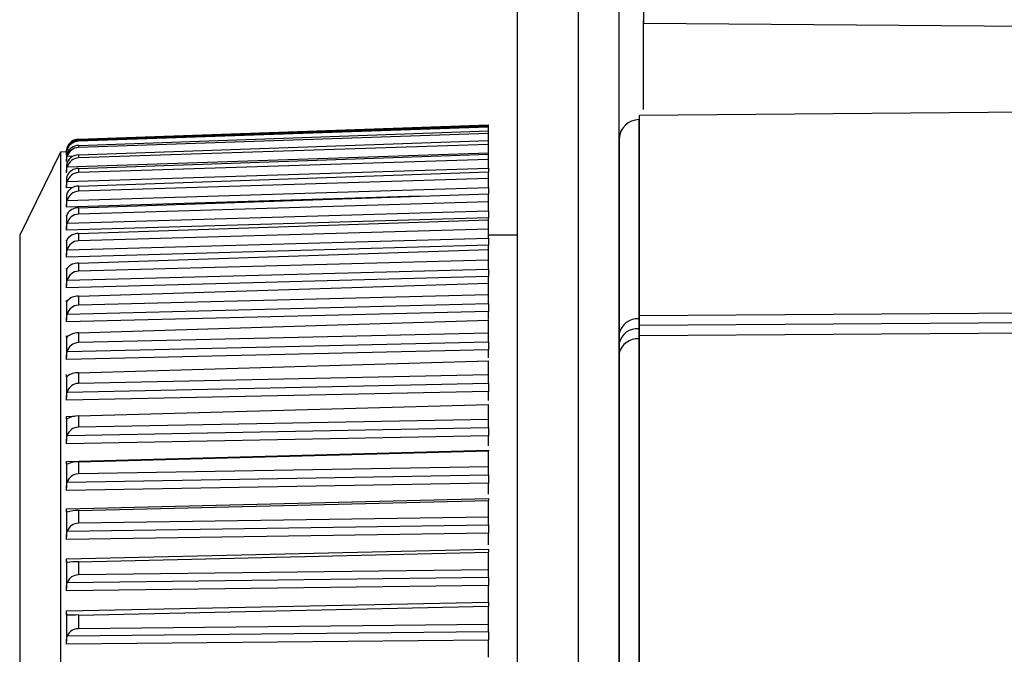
# Model space of a CAD drawing. Header units: millimetres. Extents: x -103 to 103, y -108 to 42.
# Tile 5 of 25: x -103 to -79, y -76 to -61. Entities that reach past the tile are written whole.
import ezdxf

# ---------------------------------------------------------------- set-up
doc = ezdxf.new("R2010")
doc.units = ezdxf.units.MM

msp = doc.modelspace()

# ---------------------------------------------------------------- linework, layer by layer
at = {"color": 7, "linetype": 'Continuous', "lineweight": 25}
for p, q in [((-91.2, -5), (-91.2, -106.5)), ((-89.7, -5), (-89.7, -106.5)), ((-88.1, -58.845), (-88.1, -60.706)), ((-88.1, -60.706), (-32.607, -61.148)), ((-34.7, -62.5), (-88.2, -62.967)), ((-88.2, -94.679), (-88.2, -62.967)), ((-101.96, -63.551), (-91.9, -63.199)), ((-101.96, -63.577), (-91.9, -63.223)), ((-91.9, -63.253), (-101.96, -63.6)), ((-91.9, -63.911), (-91.9, -63.199)), ((-88.2, -63.071), (-88.209, -63.071)), ((-101.96, -63.705), (-91.9, -63.348)), ((-91.9, -63.413), (-101.96, -63.753)), ((-101.96, -63.577), (-101.96, -63.6)), ((-101.96, -63.936), (-91.9, -63.579)), ((-91.9, -63.678), (-101.96, -64.01)), ((-101.96, -63.705), (-101.96, -63.753)), ((-88.699, -63.535), (-88.7, -63.535)), ((-88.7, -63.535), (-88.7, -106.465)), ((-88.699, -63.535), (-88.699, -68.319)), ((-102.401, -63.867), (-103.4, -65.902)), ((-102.25, -63.861), (-102.401, -63.867)), ((-102.401, -63.867), (-102.401, -106.133)), ((-102.25, -63.848), (-102.25, -63.857)), ((-102.25, -63.865), (-102.25, -63.911)), ((-102.25, -63.977), (-102.25, -64.076)), ((-102.234, -64.228), (-91.9, -63.888)), ((-101.96, -64.269), (-91.9, -63.914)), ((-101.96, -63.936), (-101.96, -64.01)), ((-91.9, -64.26), (-91.9, -63.914)), ((-102.25, -64.191), (-102.25, -64.343)), ((-91.9, -64.047), (-101.96, -64.369)), ((-102.234, -64.59), (-91.9, -64.26)), ((-101.96, -64.269), (-101.96, -64.369)), ((-101.96, -64.704), (-91.9, -64.352)), ((-91.9, -64.734), (-91.9, -64.352)), ((-102.25, -64.506), (-102.25, -64.711)), ((-91.9, -64.518), (-101.96, -64.829)), ((-101.96, -64.704), (-101.96, -64.829)), ((-102.25, -64.918), (-102.25, -64.912)), ((-102.25, -64.921), (-102.25, -65.177)), ((-102.234, -65.052), (-91.9, -64.734)), ((-101.96, -65.237), (-91.9, -64.89)), ((-91.9, -65.306), (-91.9, -64.89)), ((-91.9, -65.089), (-101.96, -65.387)), ((-102.25, -65.434), (-102.25, -65.74)), ((-102.234, -65.61), (-91.9, -65.306)), ((-101.96, -65.237), (-101.96, -65.387)), ((-91.9, -65.477), (-102.25, -65.782)), ((-101.96, -65.867), (-91.9, -65.527)), ((-91.9, -65.974), (-91.9, -65.477)), ((-103.4, -65.902), (-103.4, -104.098)), ((-91.9, -65.756), (-101.96, -66.04)), ((-101.96, -65.867), (-101.96, -66.04)), ((-91.2, -65.902), (-91.9, -65.902)), ((-102.25, -66.043), (-102.25, -66.397)), ((-91.9, -66.153), (-102.25, -66.444)), ((-102.234, -66.264), (-91.9, -65.974)), ((-91.9, -66.735), (-91.9, -66.153)), ((-101.96, -66.59), (-91.9, -66.258)), ((-91.9, -66.518), (-101.96, -66.786)), ((-101.96, -66.59), (-101.96, -66.786)), ((-102.25, -66.743), (-102.25, -67.145)), ((-102.234, -67.008), (-91.9, -66.735)), ((-91.9, -66.921), (-102.25, -67.195)), ((-101.96, -67.402), (-91.9, -67.08)), ((-91.9, -67.08), (-91.9, -66.921)), ((-91.9, -67.584), (-91.9, -67.08)), ((-91.9, -67.37), (-101.96, -67.621)), ((-102.25, -67.533), (-102.25, -67.979)), ((-102.234, -67.841), (-91.9, -67.584)), ((-101.96, -67.402), (-101.96, -67.621)), ((-88.2, -67.877), (-34.7, -67.514)), ((-91.9, -67.776), (-102.25, -68.033)), ((-91.9, -67.976), (-91.9, -67.776)), ((-34.7, -67.761), (-88.2, -68.119)), ((-101.96, -68.301), (-91.9, -67.99)), ((-91.9, -68.519), (-91.9, -67.99)), ((-88.209, -67.958), (-88.209, -68.199)), ((-88.2, -67.958), (-88.209, -67.958)), ((-34.7, -68.019), (-88.2, -68.371)), ((-101.96, -68.301), (-101.96, -68.54)), ((-91.9, -68.307), (-101.96, -68.54)), ((-88.209, -68.199), (-88.209, -68.45)), ((-88.2, -68.199), (-88.209, -68.199)), ((-102.25, -68.408), (-102.25, -68.897)), ((-102.234, -68.756), (-91.9, -68.519)), ((-88.2, -68.45), (-88.209, -68.45)), ((-91.9, -68.716), (-102.25, -68.954)), ((-91.9, -68.916), (-91.9, -68.716)), ((-88.699, -68.8), (-88.699, -106.465)), ((-101.96, -69.28), (-91.9, -68.983)), ((-91.9, -69.534), (-91.9, -68.983)), ((-101.96, -69.28), (-101.96, -69.539)), ((-102.25, -69.363), (-102.25, -69.893)), ((-102.234, -69.751), (-91.9, -69.534)), ((-91.9, -69.326), (-101.96, -69.539)), ((-91.9, -69.735), (-102.25, -69.953)), ((-91.9, -69.959), (-91.9, -69.735)), ((-101.96, -70.337), (-91.9, -70.054)), ((-91.9, -70.624), (-91.9, -70.054)), ((-102.25, -70.395), (-102.25, -70.963)), ((-101.96, -70.337), (-101.96, -70.614)), ((-91.9, -70.421), (-101.96, -70.614)), ((-102.234, -70.821), (-91.9, -70.624)), ((-91.9, -70.828), (-102.25, -71.025)), ((-91.9, -71.074), (-91.9, -70.828)), ((-102.25, -71.451), (-91.9, -71.177)), ((-101.96, -71.465), (-91.9, -71.197)), ((-91.9, -71.177), (-91.9, -71.194)), ((-91.9, -71.785), (-91.9, -71.197)), ((-101.96, -71.465), (-101.96, -71.759)), ((-102.25, -71.498), (-102.25, -72.101)), ((-91.9, -71.588), (-101.96, -71.759)), ((-102.234, -71.959), (-91.9, -71.785)), ((-91.9, -71.99), (-102.25, -72.166)), ((-91.9, -72.256), (-91.9, -71.99)), ((-102.25, -72.616), (-91.9, -72.359)), ((-101.96, -72.658), (-91.9, -72.408)), ((-91.9, -73.009), (-91.9, -72.408)), ((-102.25, -72.666), (-102.25, -73.301)), ((-101.96, -72.658), (-101.96, -72.968)), ((-91.9, -72.819), (-101.96, -72.968)), ((-102.234, -73.161), (-91.9, -73.009)), ((-91.9, -73.216), (-102.25, -73.369)), ((-91.9, -73.5), (-91.9, -73.216)), ((-102.25, -73.841), (-91.9, -73.603)), ((-102.25, -73.895), (-102.25, -74.559)), ((-101.96, -73.912), (-91.9, -73.68)), ((-91.9, -74.292), (-91.9, -73.68)), ((-101.96, -73.912), (-101.96, -74.236)), ((-91.9, -74.11), (-101.96, -74.236)), ((-102.234, -74.421), (-91.9, -74.292)), ((-91.9, -74.499), (-102.25, -74.628)), ((-91.9, -74.903), (-91.9, -74.499)), ((-102.25, -75.121), (-91.9, -74.903)), ((-101.96, -75.22), (-91.9, -75.007)), ((-91.9, -75.628), (-91.9, -75.007)), ((-102.25, -75.178), (-102.25, -75.868)), ((-101.96, -75.22), (-101.96, -75.557)), ((-91.9, -75.454), (-101.96, -75.557)), ((-91.9, -75.834), (-102.25, -75.938)), ((-102.234, -75.732), (-91.9, -75.628)), ((-91.9, -76.251), (-91.9, -75.834))]:
    msp.add_line(p, q, dxfattribs=at)
at = {"color": 8, "linetype": 'Continuous', "lineweight": 25}
for p, q in [((-102.234, -63.753), (-102.225, -63.752)), ((-102.234, -63.808), (-102.181, -63.806)), ((-102.234, -63.967), (-102.078, -63.961)), ((-102.103, -64.739), (-102.25, -64.744)), ((-93.599, -64.949), (-102.25, -65.215)), ((-102.25, -70.352), (-102.057, -70.347))]:
    msp.add_line(p, q, dxfattribs=at)
at = {"color": 8, "linetype": 'Continuous', "lineweight": 25, "flags": 128}
for points in [[(-88.209, -63.071), (-88.209, -63.071), (-88.209, -63.177), (-88.209, -63.488), (-88.209, -64.002), (-88.209, -64.713), (-88.209, -65.616), (-88.209, -66.701), (-88.209, -67.958)], [(-88.209, -68.45), (-88.209, -69.923), (-88.209, -71.537), (-88.209, -73.278), (-88.209, -75.13), (-88.209, -77.075)]]:
    msp.add_lwpolyline(points, dxfattribs=at)
at = {"color": 7, "linetype": 'Continuous', "lineweight": 25}
for centre, radius, start, end in [((-88.2, -63.571), 0.5, 91, 175.8611), ((-101.95, -63.85), 0.3, 91.9165, 160.9991), ((-101.952, -63.877), 0.299, 91.5271, 160.0627), ((-101.948, -63.9), 0.301, 92.42, 162.1612), ((-101.956, -64.004), 0.299, 90.9086, 158.4864), ((-101.946, -64.054), 0.301, 92.841, 163.1061), ((-101.959, -64.235), 0.299, 90.2418, 156.6297), ((-101.944, -64.312), 0.302, 93.1717, 163.85), ((-101.963, -64.57), 0.3, 89.5464, 154.4615), ((-101.942, -64.671), 0.303, 93.4065, 164.4056), ((-101.967, -65.007), 0.303, 88.8468, 151.9459), ((-101.942, -65.131), 0.303, 93.5414, 164.782), ((-101.97, -65.544), 0.308, 88.1729, 149.0431), ((-101.942, -65.689), 0.303, 93.5736, 164.9854), ((-101.974, -66.181), 0.315, 87.5607, 145.7096), ((-101.942, -66.342), 0.302, 93.5019, 165.0188), ((-101.977, -66.916), 0.326, 87.0519, 141.8998), ((-101.943, -67.087), 0.301, 93.3261, 164.882), ((-101.98, -67.746), 0.344, 86.6932, 137.5686), ((-101.945, -67.92), 0.3, 93.0472, 164.5719), ((-88.247, -68.42), 0.463, 85.2998, 167.3837), ((-101.983, -68.671), 0.37, 86.5335, 132.6757), ((-88.249, -68.658), 0.461, 84.9718, 167.2925), ((-101.947, -68.838), 0.299, 92.6675, 164.0823), ((-88.251, -68.909), 0.461, 84.7725, 166.3157), ((-101.985, -69.692), 0.412, 86.619, 127.192), ((-101.949, -69.836), 0.297, 92.1907, 163.4036), ((-101.986, -70.817), 0.48, 86.9858, 121.1082), ((-101.952, -70.91), 0.296, 91.6222, 162.5231), ((-101.985, -72.065), 0.601, 87.6498, 114.4466), ((-101.955, -72.053), 0.294, 90.9696, 161.4244), ((-101.981, -73.509), 0.851, 88.5961, 107.2706), ((-101.959, -73.261), 0.292, 90.2427, 160.0872), ((-101.967, -75.499), 1.587, 89.7717, 99.6925), ((-101.963, -74.527), 0.291, 89.4547, 158.4875), ((-101.582, -95.203), 19.987, 91.0856, 91.87), ((-101.967, -75.847), 0.29, 88.6222, 156.5966)]:
    msp.add_arc(centre, radius, start, end, dxfattribs=at)
for points, knots in [([(-88.7, -60.07), (-88.7, -60.093), (-88.7, -60.17), (-88.7, -60.328), (-88.7, -60.544), (-88.7, -60.76), (-88.7, -61.012), (-88.7, -61.506), (-88.7, -62.262), (-88.7, -63.144), (-88.7, -63.535)], [0, 0, 0, 0, 0.056027, 0.187414, 0.262453, 0.345604, 0.436727, 0.514775, 0.784544, 1, 1, 1, 1]), ([(-88.1, -62.819), (-88.1, -62.473), (-88.1, -61.758), (-88.1, -61.023), (-88.1, -60.769), (-88.1, -60.643)], [0, 0, 0, 0, 0.318433, 0.659217, 1, 1, 1, 1]), ([(-102.25, -63.848), (-102.25, -63.845), (-102.25, -63.837), (-102.249, -63.82), (-102.247, -63.802), (-102.242, -63.78), (-102.238, -63.764), (-102.234, -63.753)], [0, 0, 0, 0, 0.184118, 0.401728, 0.611047, 0.715445, 1, 1, 1, 1]), ([(-102.234, -63.775), (-102.237, -63.783), (-102.242, -63.799), (-102.246, -63.821), (-102.249, -63.84), (-102.25, -63.855), (-102.25, -63.862), (-102.25, -63.865)], [0, 0, 0, 0, 0.207195, 0.410628, 0.614013, 0.81735, 1, 1, 1, 1]), ([(-102.25, -63.93), (-102.25, -63.929), (-102.25, -63.927), (-102.25, -63.925), (-102.25, -63.922), (-102.25, -63.918), (-102.25, -63.914), (-102.25, -63.91), (-102.25, -63.904), (-102.25, -63.898), (-102.25, -63.893), (-102.249, -63.886), (-102.249, -63.879), (-102.248, -63.872), (-102.247, -63.865), (-102.246, -63.857), (-102.245, -63.849), (-102.243, -63.842), (-102.241, -63.833), (-102.239, -63.825), (-102.237, -63.817), (-102.234, -63.808)], [0, 0, 0, 0, 0.0000330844, 0.0000330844, 0.0000330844, 0.0000661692, 0.0000661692, 0.0000661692, 0.0000989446, 0.0000989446, 0.0000989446, 0.0001308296, 0.0001308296, 0.0001308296, 0.000161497, 0.000161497, 0.000161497, 0.0001901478, 0.0001901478, 0.0001901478, 0.0002195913, 0.0002195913, 0.0002195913, 0.0002195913]), ([(-102.234, -63.894), (-102.237, -63.902), (-102.242, -63.918), (-102.246, -63.938), (-102.249, -63.955), (-102.25, -63.969), (-102.25, -63.977), (-102.25, -63.979), (-102.25, -63.979)], [0, 0, 0, 0, 0.193559, 0.383604, 0.573604, 0.763558, 0.953481, 1, 1, 1, 1]), ([(-102.25, -64.1), (-102.25, -64.098), (-102.25, -64.096), (-102.25, -64.092), (-102.25, -64.089), (-102.25, -64.085), (-102.25, -64.079), (-102.25, -64.074), (-102.25, -64.069), (-102.25, -64.062), (-102.25, -64.056), (-102.249, -64.048), (-102.249, -64.041), (-102.248, -64.033), (-102.247, -64.025), (-102.246, -64.017), (-102.245, -64.009), (-102.243, -64.001), (-102.241, -63.993), (-102.239, -63.984), (-102.237, -63.975), (-102.234, -63.967)], [0, 0, 0, 0, 0.0000330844, 0.0000330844, 0.0000330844, 0.0000661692, 0.0000661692, 0.0000661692, 0.0000989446, 0.0000989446, 0.0000989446, 0.0001308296, 0.0001308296, 0.0001308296, 0.000161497, 0.000161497, 0.000161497, 0.0001901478, 0.0001901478, 0.0001901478, 0.0002195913, 0.0002195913, 0.0002195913, 0.0002195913]), ([(-102.234, -64.116), (-102.237, -64.124), (-102.242, -64.139), (-102.246, -64.158), (-102.249, -64.173), (-102.25, -64.185), (-102.25, -64.189), (-102.25, -64.191)], [0, 0, 0, 0, 0.207195, 0.410628, 0.614013, 0.81735, 1, 1, 1, 1]), ([(-102.25, -64.372), (-102.25, -64.369), (-102.25, -64.366), (-102.25, -64.362), (-102.25, -64.358), (-102.25, -64.353), (-102.25, -64.347), (-102.25, -64.341), (-102.25, -64.335), (-102.25, -64.328), (-102.25, -64.321), (-102.249, -64.313), (-102.249, -64.305), (-102.248, -64.297), (-102.247, -64.289), (-102.246, -64.28), (-102.245, -64.272), (-102.243, -64.263), (-102.241, -64.255), (-102.239, -64.246), (-102.237, -64.237), (-102.234, -64.228)], [0, 0, 0, 0, 0.0000330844, 0.0000330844, 0.0000330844, 0.0000661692, 0.0000661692, 0.0000661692, 0.0000989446, 0.0000989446, 0.0000989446, 0.0001308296, 0.0001308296, 0.0001308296, 0.000161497, 0.000161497, 0.000161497, 0.0001901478, 0.0001901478, 0.0001901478, 0.0002195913, 0.0002195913, 0.0002195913, 0.0002195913]), ([(-102.234, -64.44), (-102.237, -64.447), (-102.242, -64.461), (-102.246, -64.478), (-102.249, -64.492), (-102.25, -64.502), (-102.25, -64.505), (-102.25, -64.506)], [0, 0, 0, 0, 0.207195, 0.410628, 0.614013, 0.81735, 1, 1, 1, 1]), ([(-91.9, -64.26), (-91.9, -64.271), (-91.9, -64.292), (-91.9, -64.323), (-91.9, -64.34), (-91.9, -64.349)], [0, 0, 0, 0, 0.33583, 0.671662, 1, 1, 1, 1]), ([(-102.25, -64.744), (-102.25, -64.741), (-102.25, -64.737), (-102.25, -64.732), (-102.25, -64.727), (-102.25, -64.722), (-102.25, -64.715), (-102.25, -64.709), (-102.25, -64.702), (-102.25, -64.694), (-102.25, -64.686), (-102.249, -64.678), (-102.249, -64.67), (-102.248, -64.661), (-102.247, -64.653), (-102.246, -64.644), (-102.245, -64.635), (-102.243, -64.626), (-102.241, -64.617), (-102.239, -64.608), (-102.237, -64.599), (-102.234, -64.59)], [0, 0, 0, 0, 0.0000330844, 0.0000330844, 0.0000330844, 0.0000661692, 0.0000661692, 0.0000661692, 0.0000989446, 0.0000989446, 0.0000989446, 0.0001308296, 0.0001308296, 0.0001308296, 0.000161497, 0.000161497, 0.000161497, 0.0001901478, 0.0001901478, 0.0001901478, 0.0002195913, 0.0002195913, 0.0002195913, 0.0002195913]), ([(-102.234, -64.864), (-102.237, -64.871), (-102.242, -64.884), (-102.246, -64.899), (-102.249, -64.911), (-102.25, -64.919), (-102.25, -64.92), (-102.25, -64.921)], [0, 0, 0, 0, 0.207195, 0.410628, 0.614013, 0.81735, 1, 1, 1, 1]), ([(-91.9, -64.734), (-91.9, -64.745), (-91.9, -64.766), (-91.9, -64.797), (-91.9, -64.826), (-91.9, -64.847), (-91.9, -64.866), (-91.9, -64.88), (-91.9, -64.887), (-91.9, -64.89)], [0, 0, 0, 0, 0.163805, 0.32761, 0.491369, 0.655088, 0.736736, 0.901641, 1, 1, 1, 1]), ([(-102.25, -65.215), (-102.25, -65.211), (-102.25, -65.206), (-102.25, -65.201), (-102.25, -65.195), (-102.25, -65.189), (-102.25, -65.182), (-102.25, -65.175), (-102.25, -65.167), (-102.25, -65.159), (-102.25, -65.151), (-102.249, -65.142), (-102.249, -65.133), (-102.248, -65.125), (-102.247, -65.116), (-102.246, -65.106), (-102.245, -65.098), (-102.243, -65.089), (-102.241, -65.08), (-102.239, -65.07), (-102.237, -65.061), (-102.234, -65.052)], [0, 0, 0, 0, 0.0000330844, 0.0000330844, 0.0000330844, 0.0000661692, 0.0000661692, 0.0000661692, 0.0000989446, 0.0000989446, 0.0000989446, 0.0001308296, 0.0001308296, 0.0001308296, 0.000161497, 0.000161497, 0.000161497, 0.0001901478, 0.0001901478, 0.0001901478, 0.0002195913, 0.0002195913, 0.0002195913, 0.0002195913]), ([(-102.234, -65.386), (-102.237, -65.393), (-102.239, -65.398), (-102.241, -65.404), (-102.243, -65.409), (-102.245, -65.414), (-102.246, -65.417), (-102.247, -65.421), (-102.248, -65.425), (-102.249, -65.427), (-102.249, -65.43), (-102.25, -65.432), (-102.25, -65.433), (-102.25, -65.434), (-102.25, -65.435), (-102.25, -65.434), (-102.25, -65.434), (-102.25, -65.433), (-102.25, -65.431), (-102.25, -65.429), (-102.25, -65.425), (-102.25, -65.42)], [0, 0, 0, 0, 0.0000302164, 0.0000302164, 0.0000302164, 0.0000598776, 0.0000598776, 0.0000598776, 0.0000895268, 0.0000895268, 0.0000895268, 0.0001191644, 0.0001191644, 0.0001191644, 0.000148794, 0.000148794, 0.000148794, 0.00017842, 0.00017842, 0.00017842, 0.0002196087, 0.0002196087, 0.0002196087, 0.0002196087]), ([(-91.9, -65.306), (-91.9, -65.317), (-91.9, -65.328), (-91.9, -65.339), (-91.9, -65.349), (-91.9, -65.36), (-91.9, -65.37), (-91.9, -65.381), (-91.9, -65.391), (-91.9, -65.4), (-91.9, -65.409), (-91.9, -65.418), (-91.9, -65.427), (-91.9, -65.431), (-91.9, -65.435), (-91.9, -65.439), (-91.9, -65.447), (-91.9, -65.454), (-91.9, -65.46), (-91.9, -65.467), (-91.9, -65.472), (-91.9, -65.477)], [0, 0, 0, 0, 0.0000332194, 0.0000332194, 0.0000332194, 0.0000664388, 0.0000664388, 0.0000664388, 0.0000996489, 0.0000996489, 0.0000996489, 0.000132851, 0.000132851, 0.000132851, 0.0001493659, 0.0001493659, 0.0001493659, 0.0001828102, 0.0001828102, 0.0001828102, 0.0002172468, 0.0002172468, 0.0002172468, 0.0002172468]), ([(-102.25, -65.782), (-102.25, -65.778), (-102.25, -65.772), (-102.25, -65.766), (-102.25, -65.76), (-102.25, -65.753), (-102.25, -65.746), (-102.25, -65.738), (-102.25, -65.73), (-102.25, -65.721), (-102.25, -65.713), (-102.249, -65.704), (-102.249, -65.694), (-102.248, -65.685), (-102.247, -65.676), (-102.246, -65.666), (-102.245, -65.657), (-102.243, -65.648), (-102.241, -65.639), (-102.239, -65.629), (-102.237, -65.62), (-102.234, -65.61)], [0, 0, 0, 0, 0.0000330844, 0.0000330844, 0.0000330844, 0.0000661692, 0.0000661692, 0.0000661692, 0.0000989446, 0.0000989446, 0.0000989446, 0.0001308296, 0.0001308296, 0.0001308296, 0.000161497, 0.000161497, 0.000161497, 0.0001901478, 0.0001901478, 0.0001901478, 0.0002195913, 0.0002195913, 0.0002195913, 0.0002195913]), ([(-102.234, -66.004), (-102.237, -66.01), (-102.239, -66.015), (-102.241, -66.02), (-102.243, -66.024), (-102.245, -66.028), (-102.246, -66.032), (-102.247, -66.035), (-102.248, -66.038), (-102.249, -66.04), (-102.249, -66.042), (-102.25, -66.043), (-102.25, -66.043), (-102.25, -66.044), (-102.25, -66.043), (-102.25, -66.042), (-102.25, -66.041), (-102.25, -66.04), (-102.25, -66.037), (-102.25, -66.034), (-102.25, -66.029), (-102.25, -66.023)], [0, 0, 0, 0, 0.0000302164, 0.0000302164, 0.0000302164, 0.0000598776, 0.0000598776, 0.0000598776, 0.0000895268, 0.0000895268, 0.0000895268, 0.0001191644, 0.0001191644, 0.0001191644, 0.000148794, 0.000148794, 0.000148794, 0.00017842, 0.00017842, 0.00017842, 0.0002196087, 0.0002196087, 0.0002196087, 0.0002196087]), ([(-91.9, -65.974), (-91.9, -65.985), (-91.9, -65.996), (-91.9, -66.007), (-91.9, -66.018), (-91.9, -66.029), (-91.9, -66.039), (-91.9, -66.05), (-91.9, -66.06), (-91.9, -66.07), (-91.9, -66.08), (-91.9, -66.089), (-91.9, -66.098), (-91.9, -66.102), (-91.9, -66.107), (-91.9, -66.111), (-91.9, -66.119), (-91.9, -66.127), (-91.9, -66.134), (-91.9, -66.141), (-91.9, -66.147), (-91.9, -66.153)], [0, 0, 0, 0, 0.0000332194, 0.0000332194, 0.0000332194, 0.0000664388, 0.0000664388, 0.0000664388, 0.0000996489, 0.0000996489, 0.0000996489, 0.000132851, 0.000132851, 0.000132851, 0.0001493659, 0.0001493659, 0.0001493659, 0.0001828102, 0.0001828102, 0.0001828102, 0.0002172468, 0.0002172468, 0.0002172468, 0.0002172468]), ([(-102.25, -66.444), (-102.25, -66.438), (-102.25, -66.432), (-102.25, -66.425), (-102.25, -66.419), (-102.25, -66.411), (-102.25, -66.403), (-102.25, -66.395), (-102.25, -66.386), (-102.25, -66.377), (-102.25, -66.368), (-102.249, -66.359), (-102.249, -66.349), (-102.248, -66.34), (-102.247, -66.33), (-102.246, -66.32), (-102.245, -66.311), (-102.243, -66.302), (-102.241, -66.292), (-102.239, -66.283), (-102.237, -66.273), (-102.234, -66.264)], [0, 0, 0, 0, 0.0000330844, 0.0000330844, 0.0000330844, 0.0000661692, 0.0000661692, 0.0000661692, 0.0000989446, 0.0000989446, 0.0000989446, 0.0001308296, 0.0001308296, 0.0001308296, 0.000161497, 0.000161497, 0.000161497, 0.0001901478, 0.0001901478, 0.0001901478, 0.0002195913, 0.0002195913, 0.0002195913, 0.0002195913]), ([(-102.234, -66.714), (-102.237, -66.719), (-102.242, -66.729), (-102.246, -66.739), (-102.249, -66.745), (-102.249, -66.745), (-102.25, -66.745)], [0, 0, 0, 0, 0.267849, 0.530835, 0.793759, 1, 1, 1, 1]), ([(-102.25, -66.746), (-102.25, -66.746), (-102.25, -66.745), (-102.25, -66.743), (-102.25, -66.741), (-102.25, -66.739), (-102.25, -66.736), (-102.25, -66.731), (-102.25, -66.726), (-102.25, -66.719)], [0.0001191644, 0.0001191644, 0.0001191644, 0.0001191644, 0.000148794, 0.000148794, 0.000148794, 0.00017842, 0.00017842, 0.00017842, 0.0002196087, 0.0002196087, 0.0002196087, 0.0002196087]), ([(-91.9, -66.735), (-91.9, -66.746), (-91.9, -66.757), (-91.9, -66.768), (-91.9, -66.779), (-91.9, -66.79), (-91.9, -66.801), (-91.9, -66.811), (-91.9, -66.822), (-91.9, -66.832), (-91.9, -66.842), (-91.9, -66.852), (-91.9, -66.861), (-91.9, -66.866), (-91.9, -66.871), (-91.9, -66.875), (-91.9, -66.884), (-91.9, -66.892), (-91.9, -66.9), (-91.9, -66.907), (-91.9, -66.914), (-91.9, -66.921)], [0, 0, 0, 0, 0.0000332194, 0.0000332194, 0.0000332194, 0.0000664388, 0.0000664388, 0.0000664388, 0.0000996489, 0.0000996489, 0.0000996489, 0.000132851, 0.000132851, 0.000132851, 0.0001493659, 0.0001493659, 0.0001493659, 0.0001828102, 0.0001828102, 0.0001828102, 0.0002172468, 0.0002172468, 0.0002172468, 0.0002172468]), ([(-102.25, -67.195), (-102.25, -67.189), (-102.25, -67.182), (-102.25, -67.175), (-102.25, -67.167), (-102.25, -67.159), (-102.25, -67.151), (-102.25, -67.142), (-102.25, -67.133), (-102.25, -67.123), (-102.25, -67.114), (-102.249, -67.104), (-102.249, -67.094), (-102.248, -67.085), (-102.247, -67.075), (-102.246, -67.065), (-102.245, -67.056), (-102.243, -67.046), (-102.241, -67.037), (-102.239, -67.027), (-102.237, -67.018), (-102.234, -67.008)], [0, 0, 0, 0, 0.0000330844, 0.0000330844, 0.0000330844, 0.0000661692, 0.0000661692, 0.0000661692, 0.0000989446, 0.0000989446, 0.0000989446, 0.0001308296, 0.0001308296, 0.0001308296, 0.000161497, 0.000161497, 0.000161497, 0.0001901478, 0.0001901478, 0.0001901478, 0.0002195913, 0.0002195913, 0.0002195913, 0.0002195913]), ([(-102.25, -67.537), (-102.25, -67.536), (-102.25, -67.535), (-102.25, -67.532), (-102.25, -67.53), (-102.25, -67.527), (-102.25, -67.523), (-102.25, -67.518), (-102.25, -67.511), (-102.25, -67.504)], [0.0001191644, 0.0001191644, 0.0001191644, 0.0001191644, 0.000148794, 0.000148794, 0.000148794, 0.00017842, 0.00017842, 0.00017842, 0.0002196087, 0.0002196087, 0.0002196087, 0.0002196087]), ([(-102.234, -67.514), (-102.237, -67.518), (-102.242, -67.527), (-102.246, -67.534), (-102.249, -67.538), (-102.249, -67.538), (-102.249, -67.537)], [0, 0, 0, 0, 0.287, 0.568789, 0.850512, 1, 1, 1, 1]), ([(-91.9, -67.584), (-91.9, -67.595), (-91.9, -67.607), (-91.9, -67.618), (-91.9, -67.629), (-91.9, -67.64), (-91.9, -67.651), (-91.9, -67.662), (-91.9, -67.672), (-91.9, -67.683), (-91.9, -67.693), (-91.9, -67.703), (-91.9, -67.713), (-91.9, -67.718), (-91.9, -67.723), (-91.9, -67.727), (-91.9, -67.736), (-91.9, -67.745), (-91.9, -67.753), (-91.9, -67.762), (-91.9, -67.769), (-91.9, -67.776)], [0, 0, 0, 0, 0.0000332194, 0.0000332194, 0.0000332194, 0.0000664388, 0.0000664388, 0.0000664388, 0.0000996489, 0.0000996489, 0.0000996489, 0.000132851, 0.000132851, 0.000132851, 0.0001493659, 0.0001493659, 0.0001493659, 0.0001828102, 0.0001828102, 0.0001828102, 0.0002172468, 0.0002172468, 0.0002172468, 0.0002172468]), ([(-102.25, -68.033), (-102.25, -68.027), (-102.25, -68.019), (-102.25, -68.011), (-102.25, -68.003), (-102.25, -67.995), (-102.25, -67.986), (-102.25, -67.977), (-102.25, -67.967), (-102.25, -67.957), (-102.25, -67.947), (-102.249, -67.937), (-102.249, -67.927), (-102.248, -67.917), (-102.247, -67.907), (-102.246, -67.897), (-102.245, -67.888), (-102.243, -67.878), (-102.241, -67.869), (-102.239, -67.859), (-102.237, -67.85), (-102.234, -67.841)], [0, 0, 0, 0, 0.0000330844, 0.0000330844, 0.0000330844, 0.0000661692, 0.0000661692, 0.0000661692, 0.0000989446, 0.0000989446, 0.0000989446, 0.0001308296, 0.0001308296, 0.0001308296, 0.000161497, 0.000161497, 0.000161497, 0.0001901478, 0.0001901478, 0.0001901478, 0.0002195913, 0.0002195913, 0.0002195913, 0.0002195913]), ([(-102.25, -68.414), (-102.25, -68.412), (-102.25, -68.41), (-102.25, -68.407), (-102.25, -68.404), (-102.25, -68.4), (-102.25, -68.396), (-102.25, -68.39), (-102.25, -68.382), (-102.25, -68.374)], [0.0001191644, 0.0001191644, 0.0001191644, 0.0001191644, 0.000148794, 0.000148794, 0.000148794, 0.00017842, 0.00017842, 0.00017842, 0.0002196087, 0.0002196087, 0.0002196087, 0.0002196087]), ([(-102.234, -68.398), (-102.237, -68.402), (-102.242, -68.409), (-102.246, -68.415), (-102.248, -68.417), (-102.249, -68.416), (-102.249, -68.416)], [0, 0, 0, 0, 0.308992, 0.612374, 0.915684, 1, 1, 1, 1]), ([(-91.9, -68.519), (-91.9, -68.53), (-91.9, -68.541), (-91.9, -68.552), (-91.9, -68.563), (-91.9, -68.574), (-91.9, -68.585), (-91.9, -68.596), (-91.9, -68.607), (-91.9, -68.618), (-91.9, -68.628), (-91.9, -68.639), (-91.9, -68.649), (-91.9, -68.654), (-91.9, -68.659), (-91.9, -68.664), (-91.9, -68.673), (-91.9, -68.683), (-91.9, -68.691), (-91.9, -68.7), (-91.9, -68.708), (-91.9, -68.716)], [0, 0, 0, 0, 0.0000332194, 0.0000332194, 0.0000332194, 0.0000664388, 0.0000664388, 0.0000664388, 0.0000996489, 0.0000996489, 0.0000996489, 0.000132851, 0.000132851, 0.000132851, 0.0001493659, 0.0001493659, 0.0001493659, 0.0001828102, 0.0001828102, 0.0001828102, 0.0002172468, 0.0002172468, 0.0002172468, 0.0002172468]), ([(-102.25, -68.954), (-102.25, -68.947), (-102.25, -68.939), (-102.25, -68.93), (-102.25, -68.922), (-102.25, -68.913), (-102.25, -68.903), (-102.25, -68.894), (-102.25, -68.884), (-102.25, -68.874), (-102.25, -68.864), (-102.249, -68.854), (-102.249, -68.843), (-102.248, -68.833), (-102.247, -68.823), (-102.246, -68.813), (-102.245, -68.803), (-102.243, -68.794), (-102.241, -68.785), (-102.239, -68.775), (-102.237, -68.766), (-102.234, -68.756)], [0, 0, 0, 0, 0.0000330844, 0.0000330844, 0.0000330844, 0.0000661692, 0.0000661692, 0.0000661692, 0.0000989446, 0.0000989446, 0.0000989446, 0.0001308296, 0.0001308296, 0.0001308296, 0.000161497, 0.000161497, 0.000161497, 0.0001901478, 0.0001901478, 0.0001901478, 0.0002195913, 0.0002195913, 0.0002195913, 0.0002195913]), ([(-102.234, -69.364), (-102.237, -69.367), (-102.239, -69.37), (-102.241, -69.372), (-102.243, -69.374), (-102.245, -69.375), (-102.246, -69.376), (-102.247, -69.377), (-102.248, -69.377), (-102.249, -69.376), (-102.249, -69.375), (-102.25, -69.373), (-102.25, -69.371), (-102.25, -69.369), (-102.25, -69.366), (-102.25, -69.362), (-102.25, -69.359), (-102.25, -69.354), (-102.25, -69.349), (-102.25, -69.342), (-102.25, -69.334), (-102.25, -69.325)], [0, 0, 0, 0, 0.0000302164, 0.0000302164, 0.0000302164, 0.0000598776, 0.0000598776, 0.0000598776, 0.0000895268, 0.0000895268, 0.0000895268, 0.0001191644, 0.0001191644, 0.0001191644, 0.000148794, 0.000148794, 0.000148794, 0.00017842, 0.00017842, 0.00017842, 0.0002196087, 0.0002196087, 0.0002196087, 0.0002196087]), ([(-91.9, -69.534), (-91.9, -69.545), (-91.9, -69.556), (-91.9, -69.567), (-91.9, -69.577), (-91.9, -69.589), (-91.9, -69.6), (-91.9, -69.611), (-91.9, -69.622), (-91.9, -69.633), (-91.9, -69.644), (-91.9, -69.654), (-91.9, -69.665), (-91.9, -69.67), (-91.9, -69.675), (-91.9, -69.68), (-91.9, -69.69), (-91.9, -69.699), (-91.9, -69.709), (-91.9, -69.718), (-91.9, -69.727), (-91.9, -69.735)], [0, 0, 0, 0, 0.0000332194, 0.0000332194, 0.0000332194, 0.0000664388, 0.0000664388, 0.0000664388, 0.0000996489, 0.0000996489, 0.0000996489, 0.000132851, 0.000132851, 0.000132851, 0.0001493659, 0.0001493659, 0.0001493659, 0.0001828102, 0.0001828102, 0.0001828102, 0.0002172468, 0.0002172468, 0.0002172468, 0.0002172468]), ([(-102.25, -69.953), (-102.25, -69.945), (-102.25, -69.937), (-102.25, -69.928), (-102.25, -69.919), (-102.25, -69.909), (-102.25, -69.9), (-102.25, -69.89), (-102.25, -69.88), (-102.25, -69.869), (-102.25, -69.859), (-102.249, -69.848), (-102.249, -69.838), (-102.248, -69.828), (-102.247, -69.818), (-102.246, -69.807), (-102.245, -69.798), (-102.243, -69.788), (-102.241, -69.779), (-102.239, -69.77), (-102.237, -69.76), (-102.234, -69.751)], [0, 0, 0, 0, 0.0000330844, 0.0000330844, 0.0000330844, 0.0000661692, 0.0000661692, 0.0000661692, 0.0000989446, 0.0000989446, 0.0000989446, 0.0001308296, 0.0001308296, 0.0001308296, 0.000161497, 0.000161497, 0.000161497, 0.0001901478, 0.0001901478, 0.0001901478, 0.0002195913, 0.0002195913, 0.0002195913, 0.0002195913]), ([(-102.234, -70.405), (-102.237, -70.408), (-102.239, -70.41), (-102.241, -70.412), (-102.243, -70.413), (-102.245, -70.414), (-102.246, -70.414), (-102.247, -70.414), (-102.248, -70.413), (-102.249, -70.411), (-102.249, -70.41), (-102.25, -70.408), (-102.25, -70.405), (-102.25, -70.402), (-102.25, -70.398), (-102.25, -70.394), (-102.25, -70.389), (-102.25, -70.384), (-102.25, -70.379), (-102.25, -70.371), (-102.25, -70.362), (-102.25, -70.352)], [0, 0, 0, 0, 0.0000302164, 0.0000302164, 0.0000302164, 0.0000598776, 0.0000598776, 0.0000598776, 0.0000895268, 0.0000895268, 0.0000895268, 0.0001191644, 0.0001191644, 0.0001191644, 0.000148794, 0.000148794, 0.000148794, 0.00017842, 0.00017842, 0.00017842, 0.0002196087, 0.0002196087, 0.0002196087, 0.0002196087]), ([(-91.9, -70.624), (-91.9, -70.635), (-91.9, -70.645), (-91.9, -70.656), (-91.9, -70.667), (-91.9, -70.678), (-91.9, -70.689), (-91.9, -70.7), (-91.9, -70.711), (-91.9, -70.722), (-91.9, -70.733), (-91.9, -70.744), (-91.9, -70.755), (-91.9, -70.76), (-91.9, -70.765), (-91.9, -70.77), (-91.9, -70.781), (-91.9, -70.791), (-91.9, -70.8), (-91.9, -70.81), (-91.9, -70.819), (-91.9, -70.828)], [0, 0, 0, 0, 0.0000332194, 0.0000332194, 0.0000332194, 0.0000664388, 0.0000664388, 0.0000664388, 0.0000996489, 0.0000996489, 0.0000996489, 0.000132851, 0.000132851, 0.000132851, 0.0001493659, 0.0001493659, 0.0001493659, 0.0001828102, 0.0001828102, 0.0001828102, 0.0002172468, 0.0002172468, 0.0002172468, 0.0002172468]), ([(-102.25, -71.025), (-102.25, -71.017), (-102.25, -71.008), (-102.25, -70.999), (-102.25, -70.989), (-102.25, -70.979), (-102.25, -70.969), (-102.25, -70.959), (-102.25, -70.949), (-102.25, -70.938), (-102.25, -70.928), (-102.249, -70.917), (-102.249, -70.906), (-102.248, -70.896), (-102.247, -70.886), (-102.246, -70.876), (-102.245, -70.867), (-102.243, -70.857), (-102.241, -70.848), (-102.239, -70.839), (-102.237, -70.83), (-102.234, -70.821)], [0, 0, 0, 0, 0.0000330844, 0.0000330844, 0.0000330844, 0.0000661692, 0.0000661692, 0.0000661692, 0.0000989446, 0.0000989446, 0.0000989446, 0.0001308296, 0.0001308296, 0.0001308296, 0.000161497, 0.000161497, 0.000161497, 0.0001901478, 0.0001901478, 0.0001901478, 0.0002195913, 0.0002195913, 0.0002195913, 0.0002195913]), ([(-102.234, -71.518), (-102.237, -71.52), (-102.239, -71.522), (-102.241, -71.522), (-102.243, -71.523), (-102.245, -71.523), (-102.246, -71.522), (-102.247, -71.522), (-102.248, -71.52), (-102.249, -71.518), (-102.249, -71.516), (-102.25, -71.513), (-102.25, -71.509), (-102.25, -71.506), (-102.25, -71.501), (-102.25, -71.496), (-102.25, -71.492), (-102.25, -71.486), (-102.25, -71.48), (-102.25, -71.471), (-102.25, -71.462), (-102.25, -71.451)], [0, 0, 0, 0, 0.0000302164, 0.0000302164, 0.0000302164, 0.0000598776, 0.0000598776, 0.0000598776, 0.0000895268, 0.0000895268, 0.0000895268, 0.0001191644, 0.0001191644, 0.0001191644, 0.000148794, 0.000148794, 0.000148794, 0.00017842, 0.00017842, 0.00017842, 0.0002196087, 0.0002196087, 0.0002196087, 0.0002196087]), ([(-102.25, -72.166), (-102.25, -72.157), (-102.25, -72.148), (-102.25, -72.138), (-102.25, -72.128), (-102.25, -72.118), (-102.25, -72.107), (-102.25, -72.097), (-102.25, -72.086), (-102.25, -72.076), (-102.25, -72.065), (-102.249, -72.054), (-102.249, -72.044), (-102.248, -72.034), (-102.247, -72.023), (-102.246, -72.013), (-102.245, -72.004), (-102.243, -71.995), (-102.241, -71.986), (-102.239, -71.977), (-102.237, -71.968), (-102.234, -71.959)], [0, 0, 0, 0, 0.0000330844, 0.0000330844, 0.0000330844, 0.0000661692, 0.0000661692, 0.0000661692, 0.0000989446, 0.0000989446, 0.0000989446, 0.0001308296, 0.0001308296, 0.0001308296, 0.000161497, 0.000161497, 0.000161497, 0.0001901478, 0.0001901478, 0.0001901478, 0.0002195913, 0.0002195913, 0.0002195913, 0.0002195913]), ([(-91.9, -71.785), (-91.9, -71.795), (-91.9, -71.805), (-91.9, -71.816), (-91.9, -71.826), (-91.9, -71.837), (-91.9, -71.848), (-91.9, -71.859), (-91.9, -71.871), (-91.9, -71.882), (-91.9, -71.893), (-91.9, -71.904), (-91.9, -71.915), (-91.9, -71.92), (-91.9, -71.925), (-91.9, -71.93), (-91.9, -71.941), (-91.9, -71.951), (-91.9, -71.961), (-91.9, -71.972), (-91.9, -71.981), (-91.9, -71.99)], [0, 0, 0, 0, 0.0000332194, 0.0000332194, 0.0000332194, 0.0000664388, 0.0000664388, 0.0000664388, 0.0000996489, 0.0000996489, 0.0000996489, 0.000132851, 0.000132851, 0.000132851, 0.0001493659, 0.0001493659, 0.0001493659, 0.0001828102, 0.0001828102, 0.0001828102, 0.0002172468, 0.0002172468, 0.0002172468, 0.0002172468]), ([(-91.9, -72.359), (-91.9, -72.368), (-91.9, -72.385), (-91.9, -72.398), (-91.9, -72.405)], [0, 0, 0, 0, 0.507308, 1, 1, 1, 1]), ([(-102.234, -72.696), (-102.237, -72.698), (-102.239, -72.699), (-102.241, -72.699), (-102.243, -72.699), (-102.245, -72.698), (-102.246, -72.697), (-102.247, -72.695), (-102.248, -72.693), (-102.249, -72.69), (-102.249, -72.687), (-102.25, -72.684), (-102.25, -72.68), (-102.25, -72.675), (-102.25, -72.67), (-102.25, -72.665), (-102.25, -72.659), (-102.25, -72.653), (-102.25, -72.647), (-102.25, -72.637), (-102.25, -72.627), (-102.25, -72.616)], [0, 0, 0, 0, 0.0000302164, 0.0000302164, 0.0000302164, 0.0000598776, 0.0000598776, 0.0000598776, 0.0000895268, 0.0000895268, 0.0000895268, 0.0001191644, 0.0001191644, 0.0001191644, 0.000148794, 0.000148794, 0.000148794, 0.00017842, 0.00017842, 0.00017842, 0.0002196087, 0.0002196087, 0.0002196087, 0.0002196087]), ([(-102.25, -73.369), (-102.25, -73.359), (-102.25, -73.35), (-102.25, -73.34), (-102.25, -73.329), (-102.25, -73.319), (-102.25, -73.308), (-102.25, -73.298), (-102.25, -73.287), (-102.25, -73.276), (-102.25, -73.265), (-102.249, -73.255), (-102.249, -73.244), (-102.248, -73.234), (-102.247, -73.224), (-102.246, -73.214), (-102.245, -73.205), (-102.243, -73.196), (-102.241, -73.187), (-102.239, -73.178), (-102.237, -73.169), (-102.234, -73.161)], [0, 0, 0, 0, 0.0000330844, 0.0000330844, 0.0000330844, 0.0000661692, 0.0000661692, 0.0000661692, 0.0000989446, 0.0000989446, 0.0000989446, 0.0001308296, 0.0001308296, 0.0001308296, 0.000161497, 0.000161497, 0.000161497, 0.0001901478, 0.0001901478, 0.0001901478, 0.0002195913, 0.0002195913, 0.0002195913, 0.0002195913]), ([(-91.9, -73.603), (-91.9, -73.612), (-91.9, -73.631), (-91.9, -73.653), (-91.9, -73.67), (-91.9, -73.677), (-91.9, -73.68)], [0, 0, 0, 0, 0.275363, 0.550715, 0.826067, 1, 1, 1, 1]), ([(-102.234, -73.935), (-102.237, -73.935), (-102.239, -73.936), (-102.241, -73.935), (-102.243, -73.934), (-102.245, -73.933), (-102.246, -73.931), (-102.247, -73.929), (-102.248, -73.926), (-102.249, -73.922), (-102.249, -73.919), (-102.25, -73.915), (-102.25, -73.91), (-102.25, -73.905), (-102.25, -73.9), (-102.25, -73.894), (-102.25, -73.888), (-102.25, -73.881), (-102.25, -73.874), (-102.25, -73.864), (-102.25, -73.853), (-102.25, -73.841)], [0, 0, 0, 0, 0.0000302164, 0.0000302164, 0.0000302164, 0.0000598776, 0.0000598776, 0.0000598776, 0.0000895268, 0.0000895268, 0.0000895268, 0.0001191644, 0.0001191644, 0.0001191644, 0.000148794, 0.000148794, 0.000148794, 0.00017842, 0.00017842, 0.00017842, 0.0002196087, 0.0002196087, 0.0002196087, 0.0002196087]), ([(-91.9, -74.292), (-91.9, -74.302), (-91.9, -74.312), (-91.9, -74.322), (-91.9, -74.332), (-91.9, -74.342), (-91.9, -74.353), (-91.9, -74.364), (-91.9, -74.375), (-91.9, -74.386), (-91.9, -74.397), (-91.9, -74.408), (-91.9, -74.419), (-91.9, -74.425), (-91.9, -74.43), (-91.9, -74.436), (-91.9, -74.447), (-91.9, -74.457), (-91.9, -74.468), (-91.9, -74.479), (-91.9, -74.489), (-91.9, -74.499)], [0, 0, 0, 0, 0.0000332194, 0.0000332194, 0.0000332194, 0.0000664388, 0.0000664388, 0.0000664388, 0.0000996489, 0.0000996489, 0.0000996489, 0.000132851, 0.000132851, 0.000132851, 0.0001493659, 0.0001493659, 0.0001493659, 0.0001828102, 0.0001828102, 0.0001828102, 0.0002172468, 0.0002172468, 0.0002172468, 0.0002172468]), ([(-102.25, -74.628), (-102.25, -74.619), (-102.25, -74.608), (-102.25, -74.598), (-102.25, -74.588), (-102.25, -74.577), (-102.25, -74.566), (-102.25, -74.555), (-102.25, -74.544), (-102.25, -74.534), (-102.25, -74.523), (-102.249, -74.512), (-102.249, -74.502), (-102.248, -74.492), (-102.247, -74.482), (-102.246, -74.472), (-102.245, -74.463), (-102.243, -74.454), (-102.241, -74.446), (-102.239, -74.437), (-102.237, -74.428), (-102.234, -74.421)], [0, 0, 0, 0, 0.0000330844, 0.0000330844, 0.0000330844, 0.0000661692, 0.0000661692, 0.0000661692, 0.0000989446, 0.0000989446, 0.0000989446, 0.0001308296, 0.0001308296, 0.0001308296, 0.000161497, 0.000161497, 0.000161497, 0.0001901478, 0.0001901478, 0.0001901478, 0.0002195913, 0.0002195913, 0.0002195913, 0.0002195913]), ([(-91.9, -74.903), (-91.9, -74.912), (-91.9, -74.922), (-91.9, -74.931), (-91.9, -74.939), (-91.9, -74.948), (-91.9, -74.955), (-91.9, -74.963), (-91.9, -74.97), (-91.9, -74.976), (-91.9, -74.982), (-91.9, -74.987), (-91.9, -74.992), (-91.9, -74.994), (-91.9, -74.996), (-91.9, -74.998), (-91.9, -75.001), (-91.9, -75.004), (-91.9, -75.006), (-91.9, -75.008), (-91.9, -75.009), (-91.9, -75.009)], [0, 0, 0, 0, 0.0000331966, 0.0000331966, 0.0000331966, 0.0000663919, 0.0000663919, 0.0000663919, 0.0000995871, 0.0000995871, 0.0000995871, 0.0001327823, 0.0001327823, 0.0001327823, 0.0001492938, 0.0001492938, 0.0001492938, 0.0001827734, 0.0001827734, 0.0001827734, 0.0002172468, 0.0002172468, 0.0002172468, 0.0002172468]), ([(-102.234, -75.227), (-102.237, -75.227), (-102.239, -75.226), (-102.241, -75.225), (-102.243, -75.224), (-102.245, -75.222), (-102.246, -75.219), (-102.247, -75.216), (-102.248, -75.213), (-102.249, -75.209), (-102.249, -75.205), (-102.25, -75.2), (-102.25, -75.194), (-102.25, -75.189), (-102.25, -75.183), (-102.25, -75.176), (-102.25, -75.17), (-102.25, -75.163), (-102.25, -75.155), (-102.25, -75.144), (-102.25, -75.133), (-102.25, -75.121)], [0, 0, 0, 0, 0.0000302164, 0.0000302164, 0.0000302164, 0.0000598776, 0.0000598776, 0.0000598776, 0.0000895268, 0.0000895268, 0.0000895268, 0.0001191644, 0.0001191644, 0.0001191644, 0.000148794, 0.000148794, 0.000148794, 0.00017842, 0.00017842, 0.00017842, 0.0002196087, 0.0002196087, 0.0002196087, 0.0002196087]), ([(-102.25, -75.938), (-102.25, -75.928), (-102.25, -75.918), (-102.25, -75.907), (-102.25, -75.897), (-102.25, -75.886), (-102.25, -75.875), (-102.25, -75.864), (-102.25, -75.853), (-102.25, -75.842), (-102.25, -75.831), (-102.249, -75.821), (-102.249, -75.81), (-102.248, -75.801), (-102.247, -75.791), (-102.246, -75.781), (-102.245, -75.772), (-102.243, -75.764), (-102.241, -75.756), (-102.239, -75.747), (-102.237, -75.739), (-102.234, -75.732)], [0, 0, 0, 0, 0.0000330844, 0.0000330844, 0.0000330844, 0.0000661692, 0.0000661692, 0.0000661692, 0.0000989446, 0.0000989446, 0.0000989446, 0.0001308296, 0.0001308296, 0.0001308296, 0.000161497, 0.000161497, 0.000161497, 0.0001901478, 0.0001901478, 0.0001901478, 0.0002195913, 0.0002195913, 0.0002195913, 0.0002195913]), ([(-91.9, -75.628), (-91.9, -75.637), (-91.9, -75.646), (-91.9, -75.656), (-91.9, -75.666), (-91.9, -75.676), (-91.9, -75.686), (-91.9, -75.697), (-91.9, -75.708), (-91.9, -75.719), (-91.9, -75.73), (-91.9, -75.741), (-91.9, -75.752), (-91.9, -75.757), (-91.9, -75.763), (-91.9, -75.768), (-91.9, -75.78), (-91.9, -75.791), (-91.9, -75.801), (-91.9, -75.812), (-91.9, -75.823), (-91.9, -75.834)], [0, 0, 0, 0, 0.0000332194, 0.0000332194, 0.0000332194, 0.0000664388, 0.0000664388, 0.0000664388, 0.0000996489, 0.0000996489, 0.0000996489, 0.000132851, 0.000132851, 0.000132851, 0.0001493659, 0.0001493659, 0.0001493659, 0.0001828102, 0.0001828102, 0.0001828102, 0.0002172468, 0.0002172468, 0.0002172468, 0.0002172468])]:
    msp.add_open_spline(points, degree=3, knots=knots, dxfattribs=at)
for points in [[(-88.699, -68.319), (-88.699, -68.397), (-88.699, -68.477), (-88.699, -68.557)], [(-88.699, -68.557), (-88.699, -68.637), (-88.699, -68.718), (-88.699, -68.8)], [(-91.9, -73.009), (-91.9, -73.073), (-91.9, -73.155), (-91.9, -73.216)]]:
    msp.add_open_spline(points, degree=3, dxfattribs=at)

doc.saveas('drawing.dxf')
